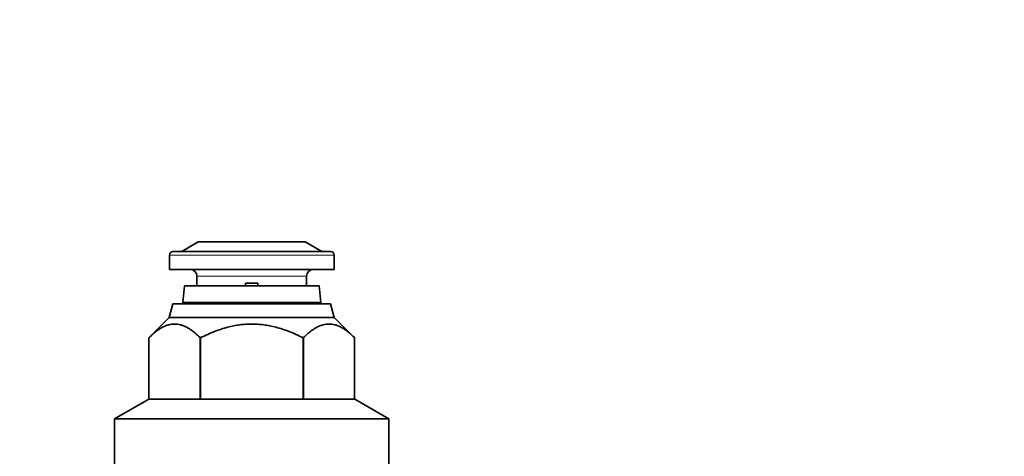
# Model space of a CAD drawing. Header units: millimetres. Extents: x 0 to 5040, y 0 to 3564.
# Tile 12 of 43: x 1537 to 1609, y 1328 to 1360. Entities that reach past the tile are written whole.
import ezdxf

# ---------------------------------------------------------------- set-up
doc = ezdxf.new("R2010")
doc.units = ezdxf.units.MM
doc.header["$LTSCALE"] = 12
doc.layers.add('Quote(ISO)', color=7, linetype='Continuous', lineweight=25, true_color=0x80ff00)
doc.layers.add('Spigoli tangenti visibili(ISO)', color=7, linetype='Continuous', lineweight=15, true_color=0x00803f)
doc.layers.add('Spigoli visibili(ISO)', color=7, linetype='Continuous', lineweight=35)
doc.styles.add('Corrente-BSI', font='arial.ttf')
doc.dimstyles.new('DEFAULT-ISO', dxfattribs={"dimscale": 12, "dimtxt": 3.5, "dimasz": 2.5, "dimexe": 1, "dimexo": 1, "dimgap": 0.762, "dimtad": 1, "dimtoh": 1, "dimrnd": 1e-08, "dimtxsty": 'Corrente-BSI', "dimcen": 0.09, "dimdle": 10, "dimclrd": 7, "dimclre": 7, "dimclrt": 7, "dimazin": 2, "dimtfac": 0.571429, "dimtmove": 0, "dimatfit": 3, "dimfxl": 1, "dimtolj": 1, "dimlwd": 5, "dimlwe": 5, "dimarcsym": 0})

# ---------------------------------------------------------------- blocks, each defined once
blk = doc.blocks.new('*D18')
at = {"layer": 'Defpoints', "color": 0, "linetype": 'Continuous', "transparency": 16777216}
for p in [(1848.932, 1462.27), (1348.932, 1270.27), (1848.932, 1270.27)]:
    blk.add_point(p, dxfattribs=at)
at = {"layer": 'Quote(ISO)', "color": 7, "linetype": 'Continuous', "lineweight": 5, "transparency": 16777216}
for p, q in [((1348.932, 1282.27), (1348.932, 1474.27)), ((1848.932, 1282.27), (1848.932, 1474.27)), ((1378.932, 1462.27), (1818.932, 1462.27))]:
    blk.add_line(p, q, dxfattribs=at)
at = {"layer": 'Quote(ISO)', "color": 7, "linetype": 'Continuous', "transparency": 16777216}
for points in [[(1378.932, 1467.27), (1378.932, 1457.27), (1348.932, 1462.27)], [(1818.932, 1467.27), (1818.932, 1457.27), (1848.932, 1462.27)]]:
    blk.add_solid(points, dxfattribs=at)
at = {"layer": 'Quote(ISO)', "color": 7, "linetype": 'Continuous', "lineweight": 9, "transparency": 16777216, "insert": (1552.606, 1514.303), "char_height": 42, "attachment_point": 1, "style": 'Corrente-BSI'}
blk.add_mtext('\\A1;500', dxfattribs=at)
blk = doc.blocks.new('*D19')
at = {"layer": 'Defpoints', "color": 0, "linetype": 'Continuous', "transparency": 16777216}
for p in [(1928.132, 1569.12), (1348.932, 1270.27), (1928.132, 1233.12)]:
    blk.add_point(p, dxfattribs=at)
at = {"layer": 'Quote(ISO)', "color": 7, "linetype": 'Continuous', "lineweight": 5, "transparency": 16777216}
for p, q in [((1348.932, 1282.27), (1348.932, 1581.12)), ((1928.132, 1245.12), (1928.132, 1581.12)), ((1378.932, 1569.12), (1898.132, 1569.12))]:
    blk.add_line(p, q, dxfattribs=at)
at = {"layer": 'Quote(ISO)', "color": 7, "linetype": 'Continuous', "transparency": 16777216}
for points in [[(1378.932, 1574.12), (1378.932, 1564.12), (1348.932, 1569.12)], [(1898.132, 1574.12), (1898.132, 1564.12), (1928.132, 1569.12)]]:
    blk.add_solid(points, dxfattribs=at)
at = {"layer": 'Quote(ISO)', "color": 7, "linetype": 'Continuous', "lineweight": 9, "transparency": 16777216, "insert": (1592.092, 1621.153), "char_height": 42, "attachment_point": 1, "style": 'Corrente-BSI'}
blk.add_mtext('\\A1;579', dxfattribs=at)

msp = doc.modelspace()

# ---------------------------------------------------------------- linework, layer by layer
at = {"layer": 'Spigoli tangenti visibili(ISO)'}
for p, q in [((1547.932, 1343.12), (1559.932, 1343.12)), ((1549.932, 1341.57), (1557.932, 1341.57))]:
    msp.add_line(p, q, dxfattribs=at)
at = {"layer": 'Spigoli visibili(ISO)'}
for p, q in [((1550.032, 1344.07), (1548.82, 1343.37)), ((1550.032, 1344.07), (1557.832, 1344.07)), ((1557.832, 1344.07), (1559.045, 1343.37)), ((1548.182, 1343.37), (1559.682, 1343.37)), ((1547.932, 1343.12), (1547.932, 1342.07)), ((1559.932, 1343.12), (1559.932, 1342.07)), ((1547.932, 1342.07), (1559.932, 1342.07)), ((1549.932, 1341.57), (1549.932, 1340.87)), ((1553.482, 1341.07), (1553.482, 1340.87)), ((1553.482, 1341.07), (1554.382, 1341.07)), ((1554.382, 1340.87), (1554.382, 1341.07)), ((1557.932, 1341.57), (1557.932, 1340.87)), ((1549.022, 1340.87), (1548.895, 1339.658)), ((1549.022, 1340.87), (1558.842, 1340.87)), ((1558.842, 1340.87), (1558.97, 1339.658)), ((1548.895, 1339.658), (1558.97, 1339.658)), ((1548.982, 1339.57), (1548.895, 1339.658)), ((1558.882, 1339.57), (1558.97, 1339.658)), ((1548.182, 1339.57), (1547.914, 1338.57)), ((1548.182, 1339.57), (1559.682, 1339.57)), ((1559.682, 1339.57), (1559.95, 1338.57)), ((1547.914, 1338.57), (1546.432, 1337.088)), ((1547.914, 1338.57), (1559.95, 1338.57)), ((1559.95, 1338.57), (1561.432, 1337.088)), ((1546.432, 1337.088), (1546.432, 1337.088)), ((1546.432, 1332.614), (1546.432, 1337.088)), ((1546.432, 1337.088), (1546.432, 1332.614)), ((1550.174, 1337.088), (1550.191, 1337.088)), ((1550.174, 1337.088), (1550.174, 1332.614)), ((1550.191, 1332.614), (1550.191, 1337.088)), ((1557.674, 1337.088), (1557.691, 1337.088)), ((1557.674, 1337.088), (1557.674, 1332.614)), ((1557.691, 1332.614), (1557.691, 1337.088)), ((1561.432, 1337.088), (1561.432, 1332.614)), ((1561.432, 1337.088), (1561.432, 1332.614)), ((1546.426, 1332.61), (1543.932, 1331.17)), ((1546.426, 1332.61), (1561.438, 1332.61)), ((1546.427, 1332.611), (1546.432, 1332.614)), ((1546.432, 1332.614), (1546.427, 1332.611)), ((1546.427, 1332.61), (1546.427, 1332.611)), ((1550.174, 1332.614), (1550.179, 1332.611)), ((1550.174, 1332.614), (1550.191, 1332.614)), ((1550.179, 1332.611), (1550.191, 1332.614)), ((1550.179, 1332.61), (1550.179, 1332.611)), ((1557.674, 1332.614), (1557.685, 1332.611)), ((1557.674, 1332.614), (1557.691, 1332.614)), ((1557.685, 1332.611), (1557.691, 1332.614)), ((1557.685, 1332.61), (1557.685, 1332.611)), ((1561.432, 1332.614), (1561.438, 1332.611)), ((1561.432, 1332.614), (1561.432, 1332.614)), ((1561.432, 1332.614), (1561.438, 1332.611)), ((1561.438, 1332.61), (1561.438, 1332.611)), ((1561.438, 1332.61), (1563.932, 1331.17)), ((1543.932, 1331.17), (1563.932, 1331.17)), ((1543.932, 1331.17), (1543.932, 1327.67)), ((1563.932, 1331.17), (1563.932, 1327.67))]:
    msp.add_line(p, q, dxfattribs=at)
for centre, radius, start, end in [((1548.182, 1343.12), 0.25, 90, 180), ((1559.682, 1343.12), 0.25, 0, 90), ((1549.432, 1341.57), 0.5, 0, 90), ((1558.432, 1341.57), 0.5, 90, 180)]:
    msp.add_arc(centre, radius, start, end, dxfattribs=at)
for points in [[(1546.432, 1337.088), (1548.303, 1338.955), (1550.174, 1337.088)], [(1550.191, 1337.088), (1553.932, 1338.955), (1557.674, 1337.088)], [(1557.691, 1337.088), (1559.561, 1338.955), (1561.432, 1337.088)]]:
    msp.add_rational_spline(points, [1.39128208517, 1.60532548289, 1.39128208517], degree=2, dxfattribs=at)

# ---------------------------------------------------------------- dimensions: what is measured, and where the dimension line sits
at = {"layer": 'Quote(ISO)', "color": 7, "linetype": 'Continuous', "lineweight": 9}
for base, p2, override, picture, middle in [((1928.132, 1569.12), (1928.132, 1233.12), {"dimgap": 0.762, "dimtoh": 0, "dimdec": 0, "dimtol": 0, "dimlim": 0, "dimtp": 0, "dimtm": 0, "dimtdec": 0, "dimtofl": 0, "dimatfit": 1}, '*D19', (1638.532, 1569.12)), ((1848.932, 1462.27), (1848.932, 1270.27), {"dimgap": 0.762, "dimtoh": 0, "dimdec": 2, "dimtol": 0, "dimlim": 0, "dimtp": 0, "dimtm": 0, "dimtdec": 2, "dimtofl": 0, "dimatfit": 1}, '*D18', (1598.932, 1462.27))]:
    dim = msp.add_linear_dim(base=base, p1=(1348.932, 1270.27), p2=p2, dimstyle='DEFAULT-ISO', override=override, dxfattribs=at)
    dim.commit()
    dim.dimension.update_dxf_attribs({"geometry": picture, "text_midpoint": middle, "dimtype": 160})

doc.saveas('drawing.dxf')
